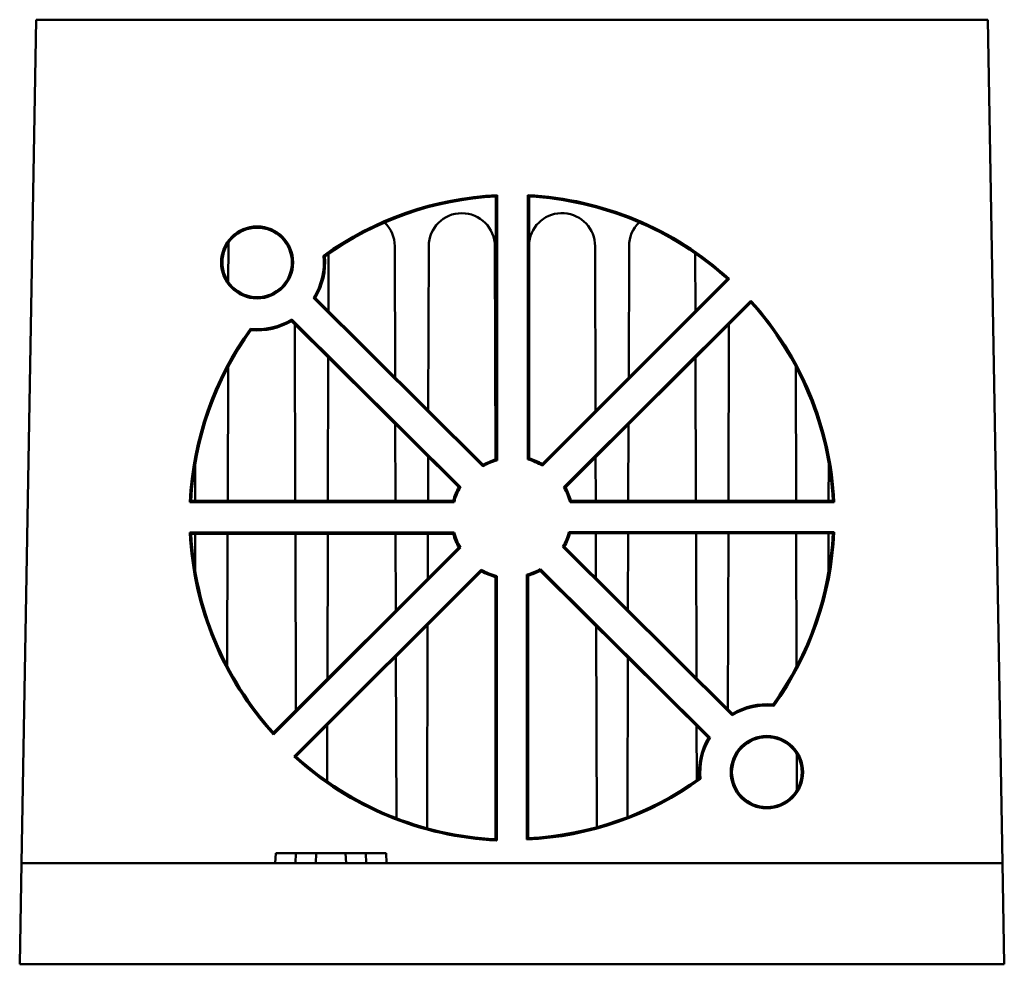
# Model space of a CAD drawing. Header units: inches. Extents: x 3.3 to 32.6, y -0.9 to 23.7.
# Tile 1 of 51: x 13 to 15.4, y -0.9 to 1.5. Entities that reach past the tile are written whole.
import ezdxf

# ---------------------------------------------------------------- set-up
doc = ezdxf.new("R2010")
doc.units = ezdxf.units.IN
doc.header["$MEASUREMENT"] = 0
doc.layers.add('Visible Edges(ANSI)', color=7, linetype='Continuous', lineweight=50)

msp = doc.modelspace()

# ---------------------------------------------------------------- linework, layer by layer
at = {"layer": 'Visible Edges(ANSI)'}
for p, q in [((12.9969, -0.6313), (13.0333, 1.4537)), ((15.3856, 1.4537), (13.0333, 1.4537)), ((13.0583, 1.4537), (15.3604, 1.4537)), ((15.422, -0.6313), (15.3856, 1.4537)), ((14.1696, 0.3666), (14.1697, 1.0166)), ((14.1727, 1.0198), (14.1726, 0.3643)), ((14.2484, 0.3668), (14.2489, 1.0198)), ((14.252, 1.0166), (14.2515, 0.3691)), ((13.5082, 0.8057), (13.5085, 0.8937)), ((13.9196, 0.8937), (13.9205, 0.5702)), ((14.0025, 0.4887), (14.0036, 0.8937)), ((14.1672, 0.8937), (14.1687, 0.3664)), ((14.4148, 0.8937), (14.4159, 0.4871)), ((14.4979, 0.569), (14.4988, 0.8937)), ((13.7556, 0.7342), (13.756, 0.8754)), ((14.6624, 0.8759), (14.6628, 0.7337)), ((14.2841, 0.3554), (14.7419, 0.8128)), ((14.7463, 0.8129), (14.2846, 0.3516)), ((14.1376, 0.35), (13.7192, 0.766)), ((13.7231, 0.7665), (14.1381, 0.3538)), ((14.3379, 0.2978), (14.8001, 0.7591)), ((14.8, 0.7547), (14.3417, 0.2972)), ((14.0781, 0.2981), (13.6646, 0.7089)), ((13.6651, 0.7127), (14.0819, 0.2986)), ((13.6726, 0.701), (13.6738, 0.2645)), ((14.7446, 0.264), (14.7458, 0.7006)), ((13.7543, 0.2645), (13.7553, 0.6188)), ((14.6631, 0.6181), (14.6641, 0.264)), ((13.5067, 0.2645), (13.5076, 0.595)), ((14.9107, 0.5965), (14.9117, 0.264)), ((13.9209, 0.4543), (13.9214, 0.2645)), ((14.497, 0.264), (14.4975, 0.4528)), ((14.0019, 0.2645), (14.0022, 0.3735)), ((14.4162, 0.3717), (14.4165, 0.264)), ((13.426, 0.3529), (13.4262, 0.2645)), ((14.9921, 0.264), (14.9924, 0.3573)), ((14.0665, 0.2614), (13.4132, 0.2614)), ((13.4164, 0.2645), (14.0641, 0.2645)), ((15.0059, 0.261), (14.3529, 0.261)), ((14.3552, 0.264), (15.0027, 0.264)), ((13.4132, 0.1858), (14.0665, 0.1858)), ((14.0642, 0.1827), (13.4164, 0.1827)), ((13.4265, 0.1827), (13.4267, 0.0896)), ((13.5056, -0.1441), (13.5065, 0.1827)), ((13.674, 0.1827), (13.6753, -0.2531)), ((13.7531, -0.1754), (13.7541, 0.1827)), ((13.9216, 0.1827), (13.9221, -0.0065)), ((14.0013, 0.0726), (14.0016, 0.1827)), ((14.3503, 0.1873), (15.0058, 0.1873)), ((15.0026, 0.1843), (14.3527, 0.1843)), ((14.4167, 0.1843), (14.4171, 0.0735)), ((14.4962, -0.0052), (14.4968, 0.1843)), ((14.6643, 0.1843), (14.6653, -0.1734)), ((14.7431, -0.2507), (14.7443, 0.1843)), ((14.9119, 0.1843), (14.9128, -0.1452)), ((14.9916, 0.0863), (14.9919, 0.1843)), ((14.0819, 0.1488), (13.6197, -0.3129)), ((13.6199, -0.3085), (14.0781, 0.1493)), ((14.7538, -0.2656), (14.3352, 0.1506)), ((14.339, 0.1511), (14.7543, -0.2618)), ((13.6708, -0.3675), (14.1333, 0.0941)), ((14.1338, 0.0903), (13.6752, -0.3674)), ((14.1685, -0.5721), (14.1686, 0.0759)), ((14.1717, 0.0783), (14.1716, -0.5753)), ((14.246, -0.5728), (14.2465, 0.0821)), ((14.2496, 0.0797), (14.2491, -0.5696)), ((14.695, -0.3211), (14.2795, 0.0917)), ((14.2801, 0.0955), (14.6989, -0.3206)), ((13.9996, -0.545), (14.001, -0.0423)), ((14.4174, -0.0453), (14.4188, -0.5425)), ((13.9225, -0.1207), (13.9236, -0.52)), ((14.4948, -0.5176), (14.4959, -0.1233)), ((13.7523, -0.4289), (13.7527, -0.2901)), ((14.6657, -0.2919), (14.666, -0.4263)), ((14.9134, -0.3618), (14.9137, -0.4504)), ((13.6756, -0.3671), (13.6756, -0.3677)), ((13.6244, -0.6313), (13.6255, -0.6063)), ((13.6755, -0.6063), (13.6255, -0.6063)), ((13.6744, -0.6313), (13.6755, -0.6063)), ((13.7255, -0.6063), (13.6755, -0.6063)), ((13.7244, -0.6313), (13.7255, -0.6063)), ((13.7983, -0.6063), (13.7255, -0.6063)), ((13.8483, -0.6063), (13.7983, -0.6063)), ((13.7994, -0.6313), (13.7983, -0.6063)), ((13.8494, -0.6313), (13.8483, -0.6063)), ((13.8983, -0.6063), (13.8483, -0.6063)), ((13.8994, -0.6313), (13.8983, -0.6063)), ((12.9926, -0.8813), (12.9969, -0.6313)), ((15.422, -0.6313), (12.9969, -0.6313)), ((15.4264, -0.8813), (15.422, -0.6313)), ((15.4264, -0.8813), (12.9926, -0.8813))]:
    msp.add_line(p, q, dxfattribs=at)
for centre, start, end in [((14.0854, 0.8937), 0, 180), ((14.333, 0.8937), 0, 172.6132), ((13.8378, 0.8937), 0, 45.9515), ((14.5805, 0.8937), 133.7942, 180), ((13.5903, 0.8937), 173.6173, 180)]:
    msp.add_arc(centre, 0.0818, start, end, dxfattribs=at)
for centre, major_axis, start_param, end_param in [((14.2095, 0.2235), (0, -0.7972), 3.187687, 3.765655), ((14.2095, 0.2235), (0, -0.7941), 3.191717, 3.763447), ((14.2095, 0.2235), (0, -0.7973), 2.402806, 3.09212), ((14.2095, 0.2235), (0, -0.7942), 2.406839, 3.088081), ((13.5795, 0.8538), (0, -0.165), 1.010218, 1.671626), ((13.5795, 0.8538), (0, -0.1681), 1.024773, 1.661082), ((14.2095, 0.2235), (0, -0.7943), 1.621875, 2.303393), ((14.2095, 0.2235), (0, -0.7973), 1.617843, 2.307428), ((13.5795, 0.8538), (0, -0.165), 6.18189, 6.828784), ((13.5795, 0.8538), (0, -0.1681), 6.192434, 6.814539), ((14.2095, 0.2235), (0, -0.7972), 4.087862, 4.664735), ((14.2095, 0.2235), (0, -0.7941), 4.090069, 4.660699), ((14.2095, 0.2238), (0, 0.1483), 0.272224, 0.501752), ((14.2095, 0.2238), (0, 0.1482), 5.752051, 6.017393), ((14.2095, 0.2238), (0, 0.1513), 5.767692, 6.001916), ((14.2095, 0.2238), (0, 0.1453), 0.256297, 0.517445), ((14.2095, 0.2238), (0, 0.1509), 1.055958, 1.297497), ((14.2095, 0.2238), (0, 0.1479), 1.04023, 1.313127), ((14.2095, 0.2238), (0, 0.1482), 4.966227, 5.235293), ((14.2095, 0.2238), (0, 0.1512), 4.981889, 5.219755), ((14.2095, 0.2235), (0, 0.7972), 1.618106, 2.308849), ((14.2095, 0.2235), (0, 0.7941), 1.62214, 2.304817), ((14.2095, 0.2238), (0, -0.151), 4.987654, 5.228034), ((14.2095, 0.2238), (0, -0.1479), 4.972062, 5.243725), ((14.2095, 0.2238), (0, -0.1455), 1.043718, 1.317604), ((14.2095, 0.2238), (0, -0.1485), 1.059638, 1.301647), ((14.2095, 0.2235), (0, 0.7941), 4.090361, 4.662993), ((14.2095, 0.2235), (0, 0.7972), 4.08815, 4.667019), ((14.2095, 0.2238), (0, -0.1503), 5.752152, 6.029074), ((14.2095, 0.2238), (0, -0.1534), 5.76757, 6.013635), ((14.2095, 0.2238), (0, -0.1464), 0.255673, 0.503041), ((14.2095, 0.2238), (0, -0.1495), 0.271476, 0.487707), ((14.8395, -0.4062), (0, 0.1646), 6.180833, 6.830516), ((14.8395, -0.4062), (0, 0.1677), 6.191417, 6.816207), ((14.8395, -0.4062), (0, 0.1677), 1.038202, 1.663029), ((14.8395, -0.4062), (0, 0.1646), 1.023808, 1.673614), ((14.2095, 0.2235), (0, 0.7996), 2.402486, 3.094196), ((14.2095, 0.2235), (0, 0.7966), 2.406508, 3.090175), ((14.2095, 0.2235), (0, 0.7972), 3.187446, 3.766296), ((14.2095, 0.2235), (0, 0.7941), 3.191478, 3.764086)]:
    msp.add_ellipse(centre, major_axis=major_axis, ratio=1, start_param=start_param, end_param=end_param, dxfattribs=at)
for centre, major_axis in [((13.5795, 0.8537), (0, -0.089)), ((13.5795, 0.8537), (0, -0.0859)), ((14.8395, -0.4063), (0, -0.0894)), ((14.8395, -0.4063), (0, -0.0863))]:
    msp.add_ellipse(centre, major_axis=major_axis, ratio=1, dxfattribs=at)
for points, degree in [([(14.1727, 1.0198), (14.1712, 1.0182), (14.1697, 1.0166)], 2), ([(14.2489, 1.0198), (14.2504, 1.0182), (14.252, 1.0166)], 2), ([(13.7437, 0.8704), (13.7447, 0.8699), (13.7458, 0.8694), (13.7469, 0.8689)], 3), ([(14.7463, 0.8129), (14.7441, 0.8128), (14.7419, 0.8128)], 2), ([(13.7192, 0.766), (13.7212, 0.7662), (13.7231, 0.7665)], 2), ([(14.8001, 0.7591), (14.8, 0.7569), (14.8, 0.7547)], 2), ([(13.6651, 0.7127), (13.6649, 0.7108), (13.6646, 0.7089)], 2), ([(13.5628, 0.6896), (13.5633, 0.6885), (13.5637, 0.6875), (13.5642, 0.6864)], 3), ([(14.1726, 0.3643), (14.1711, 0.3655), (14.1696, 0.3666)], 2), ([(14.2484, 0.3668), (14.2499, 0.3679), (14.2515, 0.3691)], 2), ([(14.1376, 0.35), (14.1379, 0.3519), (14.1381, 0.3538)], 2), ([(14.2846, 0.3516), (14.2843, 0.3535), (14.2841, 0.3554)], 2), ([(14.0819, 0.2986), (14.08, 0.2983), (14.0781, 0.2981)], 2), ([(14.3379, 0.2978), (14.3397, 0.2975), (14.3417, 0.2972)], 2), ([(13.4132, 0.2614), (13.4148, 0.263), (13.4164, 0.2645)], 2), ([(14.0665, 0.2614), (14.0653, 0.263), (14.0641, 0.2645)], 2), ([(14.3529, 0.261), (14.3541, 0.2625), (14.3552, 0.264)], 2), ([(15.0059, 0.261), (15.0043, 0.2625), (15.0027, 0.264)], 2), ([(13.4132, 0.1858), (13.4148, 0.1842), (13.4164, 0.1827)], 2), ([(14.0665, 0.1858), (14.0653, 0.1843), (14.0642, 0.1827)], 2), ([(14.3503, 0.1873), (14.3515, 0.1858), (14.3527, 0.1843)], 2), ([(15.0058, 0.1873), (15.0042, 0.1858), (15.0026, 0.1843)], 2), ([(14.0819, 0.1488), (14.08, 0.149), (14.0781, 0.1493)], 2), ([(14.3352, 0.1506), (14.3371, 0.1508), (14.339, 0.1511)], 2), ([(14.1333, 0.0941), (14.1336, 0.0922), (14.1338, 0.0903)], 2), ([(14.1717, 0.0783), (14.1702, 0.0771), (14.1686, 0.0759)], 2), ([(14.2465, 0.0821), (14.248, 0.0809), (14.2496, 0.0797)], 2), ([(14.2801, 0.0955), (14.2798, 0.0936), (14.2795, 0.0917)], 2), ([(14.8563, -0.2425), (14.8558, -0.2414), (14.8553, -0.2403), (14.8548, -0.2392)], 3), ([(14.7538, -0.2656), (14.754, -0.2637), (14.7543, -0.2618)], 2), ([(13.6197, -0.3129), (13.6198, -0.3107), (13.6199, -0.3085)], 2), ([(14.6989, -0.3206), (14.6969, -0.3208), (14.695, -0.3211)], 2), ([(13.6708, -0.3675), (13.673, -0.3675), (13.6752, -0.3674)], 2), ([(14.6757, -0.4231), (14.6746, -0.4227), (14.6736, -0.4222), (14.6725, -0.4217)], 3), ([(14.1716, -0.5753), (14.1701, -0.5737), (14.1685, -0.5721)], 2), ([(14.246, -0.5728), (14.2475, -0.5712), (14.2491, -0.5696)], 2)]:
    msp.add_open_spline(points, degree=degree, dxfattribs=at)

doc.saveas('drawing.dxf')
